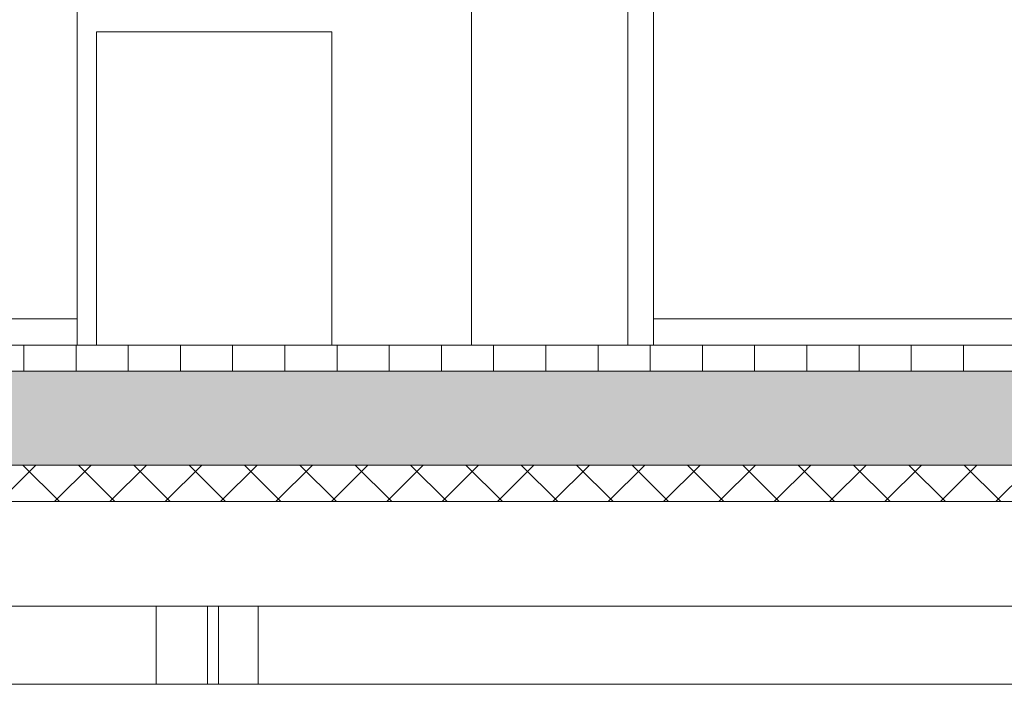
# Model space of a CAD drawing. Extents: x -138812 to 250702, y -18987 to 104055.
# Tile 141 of 193: x 107843 to 109729, y 72769 to 74042. Entities that reach past the tile are written whole.
import ezdxf

# ---------------------------------------------------------------- set-up
doc = ezdxf.new("R2010")
doc.units = 0
doc.header["$LTSCALE"] = 50
doc.linetypes.add('7 Voorgevel & doorsnede A-A$0$B0204', pattern=[1300, 1000, -100, 100, -100])
doc.layers.get('0').update_dxf_attribs({"linetype": 'CONTINUOUS'})
for name, color, linetype in [('7 Voorgevel & doorsnede A-A$0$00 Bestaand', 7, 'CONTINUOUS'), ('7 Voorgevel & doorsnede A-A$0$00 Bestaande vloeren', 7, 'CONTINUOUS'), ('7 Voorgevel & doorsnede A-A$0$00 Bestaande vloeren Doorsnede-arcering', 7, 'CONTINUOUS'), ('7 Voorgevel & doorsnede A-A$0$00 Bestaande vloeren Laagscheidingslijnen', 7, 'CONTINUOUS'), ('7 Voorgevel & doorsnede A-A$0$00 Simple Ramen', 7, 'CONTINUOUS'), ('7 Voorgevel & doorsnede A-A$0$82 Interieur', 7, 'CONTINUOUS'), ('7 Voorgevel & doorsnede A-A$0$90 Terrein', 7, 'CONTINUOUS')]:
    doc.layers.add(name, color=color, linetype=linetype)

# ---------------------------------------------------------------- blocks, each defined once
blk = doc.blocks.new('7 Voorgevel & doorsnede A-A$0$Section Elem_285_3', base_point=(108550.6, 1635.3))
at = {"layer": '7 Voorgevel & doorsnede A-A$0$00 Bestaande vloeren Doorsnede-arcering', "linetype": 'Continuous', "lineweight": 0}
h = blk.add_hatch(dxfattribs=at)
h.set_pattern_fill('LIJNEN_VERT_100_0003', color=9, style=0, pattern_type=2)
h.set_pattern_definition([(90, (108550.56, 1635.29), (-100, 0), [])])
h.paths.add_polyline_path([(96512.7, 1585.3), (96512.7, 1635.3), (83899.9, 1635.3), (83899.9, 1585.3)], flags=0)
h = blk.add_hatch(dxfattribs=at)
h.set_pattern_fill('11_GEWAPEND_BETON__I_H_W_73', color=9, style=0, pattern_type=2)
h.set_pattern_definition([(0, (108550.56, 1635.29), (0, 70), [0, -70])])
h.paths.add_polyline_path([(96512.7, 1405.3), (96512.7, 1585.3), (83899.9, 1585.3), (83899.9, 1405.3)], flags=0)
h = blk.add_hatch(dxfattribs=at)
h.set_pattern_fill('13_45GR_ISOLATIE_0003', color=9, style=0, pattern_type=2)
h.set_pattern_definition([(45, (108550.56, 1635.29), (-53.033, 53.033), []), (135, (108550.56, 1635.29), (53.033, 53.033), [])])
h.paths.add_polyline_path([(96512.7, 1335.3), (96512.7, 1405.3), (83899.9, 1405.3), (83899.9, 1335.3)], flags=0)
at = {"layer": '7 Voorgevel & doorsnede A-A$0$00 Bestaande vloeren', "color": 2, "linetype": 'Continuous', "lineweight": 0}
blk.add_line((83899.9, 1635.3), (96512.7, 1635.3), dxfattribs=at)
at = {"layer": '7 Voorgevel & doorsnede A-A$0$00 Bestaande vloeren', "color": 1, "linetype": 'Continuous', "lineweight": 0}
blk.add_line((83899.9, 1335.3), (96512.7, 1335.3), dxfattribs=at)
at = {"layer": '7 Voorgevel & doorsnede A-A$0$00 Bestaande vloeren Laagscheidingslijnen', "color": 3, "linetype": 'Continuous', "lineweight": 0}
for p, q in [((83899.9, 1585.3), (96512.7, 1585.3)), ((83899.9, 1585.3), (96512.7, 1585.3)), ((83899.9, 1405.3), (96512.7, 1405.3)), ((83899.9, 1405.3), (96512.7, 1405.3))]:
    blk.add_line(p, q, dxfattribs=at)
blk = doc.blocks.new('7 Voorgevel & doorsnede A-A$0$Section Elem_510_3', base_point=(108550.6, 1635.3))
at = {"layer": '7 Voorgevel & doorsnede A-A$0$00 Simple Ramen', "color": 1, "linetype": 'Continuous', "lineweight": 0}
for p, q in [((94065.1, 1685.3), (94221, 1685.3)), ((95325.2, 1685.3), (96512.7, 1685.3))]:
    blk.add_line(p, q, dxfattribs=at)
blk = doc.blocks.new('7 Voorgevel & doorsnede A-A$0$Section Elem_523_3', base_point=(108550.6, 1635.3))
at = {"layer": '7 Voorgevel & doorsnede A-A$0$00 Bestaand', "color": 252, "linetype": 'Continuous', "lineweight": 0}
blk.add_line((96375.2, 1135.3), (95824.5, 1135.3), dxfattribs=at)
blk = doc.blocks.new('7 Voorgevel & doorsnede A-A$0$Section Elem_524_3', base_point=(108550.6, 1635.3))
at = {"layer": '7 Voorgevel & doorsnede A-A$0$00 Bestaand', "color": 252, "linetype": 'Continuous', "lineweight": 0}
blk.add_line((95824.5, 1135.3), (95272.1, 1135.3), dxfattribs=at)
blk = doc.blocks.new('7 Voorgevel & doorsnede A-A$0$Section Elem_525_3', base_point=(108550.6, 1635.3))
at = {"layer": '7 Voorgevel & doorsnede A-A$0$00 Bestaand', "color": 252, "linetype": 'Continuous', "lineweight": 0}
blk.add_line((95272.1, 1135.3), (94719.7, 1135.3), dxfattribs=at)
blk = doc.blocks.new('7 Voorgevel & doorsnede A-A$0$Section Elem_526_3', base_point=(108550.6, 1635.3))
at = {"layer": '7 Voorgevel & doorsnede A-A$0$00 Bestaand', "color": 252, "linetype": 'Continuous', "lineweight": 0}
blk.add_line((94719.7, 1135.3), (94164, 1135.3), dxfattribs=at)
blk = doc.blocks.new('7 Voorgevel & doorsnede A-A$0$Section Elem_528_3', base_point=(108550.6, 1635.3))
at = {"layer": '7 Voorgevel & doorsnede A-A$0$00 Bestaand', "color": 252, "linetype": 'Continuous', "lineweight": 0}
for q in [(94063.9, 1335.3), (94164, 1135.3)]:
    blk.add_line((94063.9, 1135.3), q, dxfattribs=at)
blk = doc.blocks.new('7 Voorgevel & doorsnede A-A$0$Section Elem_568_3', base_point=(108550.6, 1635.3))
at = {"layer": '7 Voorgevel & doorsnede A-A$0$90 Terrein', "color": 252, "linetype": 'Continuous', "lineweight": 0}
for p, q in [((94372.4, 1135.3), (94372.4, 985.3)), ((94470.4, 1135.3), (94470.4, 985.3)), ((93508.6, 985.3), (94372.4, 985.3)), ((94372.4, 985.3), (94470.4, 985.3)), ((94470.4, 985.3), (94491.8, 985.3))]:
    blk.add_line(p, q, dxfattribs=at)
blk = doc.blocks.new('7 Voorgevel & doorsnede A-A$0$Section Elem_569_3', base_point=(108550.6, 1635.3))
at = {"layer": '7 Voorgevel & doorsnede A-A$0$90 Terrein', "color": 252, "linetype": 'Continuous', "lineweight": 0}
for p, q in [((94491.8, 1135.3), (94491.8, 985.3)), ((94567.3, 1135.3), (94567.3, 985.3)), ((94491.8, 985.3), (94567.3, 985.3)), ((94567.3, 985.3), (95119.3, 985.3)), ((95119.3, 985.3), (95671.8, 985.3)), ((95671.8, 985.3), (96224.3, 985.3))]:
    blk.add_line(p, q, dxfattribs=at)
blk = doc.blocks.new('7 Voorgevel & doorsnede A-A$0$Section Elem_671_3', base_point=(108550.6, 1635.3))
at = {"layer": '7 Voorgevel & doorsnede A-A$0$82 Interieur', "color": 2, "linetype": 'Continuous', "lineweight": 0}
for p, q in [((94258.2, 2235.3), (94708.7, 2235.3)), ((94258.2, 1635.3), (94258.2, 2235.3)), ((94708.7, 1635.3), (94708.7, 2235.3)), ((94258.2, 1635.3), (94708.7, 1635.3))]:
    blk.add_line(p, q, dxfattribs=at)
blk = doc.blocks.new('7 Voorgevel & doorsnede A-A$0$Section Elem_672_3', base_point=(108550.6, 1635.3))
at = {"layer": '7 Voorgevel & doorsnede A-A$0$82 Interieur', "color": 1, "linetype": 'Continuous', "lineweight": 0}
for p, q in [((94221, 2535.3), (94221, 2535.3)), ((94221, 2535.3), (94221.4, 2535.3)), ((94221, 1635.3), (94221, 2535.3)), ((94221.4, 2535.3), (94222.2, 2535.3)), ((94222.2, 2535.3), (94223.2, 2535.3)), ((94223.2, 2535.3), (94224.4, 2535.3)), ((94224.4, 2535.3), (94226.2, 2535.3)), ((94226.2, 2535.3), (94230.2, 2535.3)), ((94230.2, 2535.3), (94231.7, 2535.3)), ((94231.7, 2535.3), (94237.1, 2535.3)), ((94237.1, 2535.3), (94241.5, 2535.3)), ((94241.5, 2535.3), (94264.7, 2535.3)), ((94264.7, 2535.3), (94298.1, 2535.3)), ((94298.1, 2535.3), (94344.5, 2535.3)), ((94344.5, 2535.3), (94445, 2535.3)), ((94445, 2535.3), (94469, 2535.3)), ((94469, 2535.3), (94544.3, 2535.3)), ((94544.3, 2535.3), (94618.5, 2535.3)), ((94618.5, 2535.3), (94690.3, 2535.3)), ((94690.3, 2535.3), (94758.5, 2535.3)), ((94758.5, 2535.3), (94821.8, 2535.3)), ((94821.8, 2535.3), (94850.4, 2535.3)), ((94850.4, 2535.3), (94884.8, 2535.3)), ((94884.8, 2535.3), (94959.9, 2535.3)), ((94959.9, 2535.3), (94976.2, 2535.3)), ((95276.1, 2535.3), (95276.4, 2535.3)), ((95325.2, 1635.3), (95325.2, 2335.3)), ((94975.7, 1635.3), (94976.2, 1635.3)), ((95276.1, 1635.3), (95276.4, 1635.3))]:
    blk.add_line(p, q, dxfattribs=at)
at = {"layer": '7 Voorgevel & doorsnede A-A$0$82 Interieur', "color": 2, "linetype": 'Continuous', "lineweight": 0}
for p, q in [((94976.2, 2535.3), (95025.8, 2535.3)), ((94976.2, 1635.3), (94976.2, 2535.3)), ((95276.1, 1635.3), (95276.1, 2535.3)), ((94976.2, 1635.3), (95276.1, 1635.3))]:
    blk.add_line(p, q, dxfattribs=at)
blk = doc.blocks.new('7 Voorgevel & doorsnede A-A$0$A DOORSNEDE A-A_STORY_MARKER', base_point=(108550.6, 1635.3))
at = {"color": 9, "linetype": '7 Voorgevel & doorsnede A-A$0$B0204', "lineweight": 0}
blk.add_line((68885.1, 1635.3), (99506.2, 1635.3), dxfattribs=at)

msp = doc.modelspace()

# ---------------------------------------------------------------- block references
at = {"linetype": 'Continuous', "lineweight": 0}
msp.add_blockref('7 Voorgevel & doorsnede A-A$0$A DOORSNEDE A-A_STORY_MARKER', (122282.53701, 73419.01573), dxfattribs=at)
at = {"layer": '7 Voorgevel & doorsnede A-A$0$00 Bestaand', "color": 9, "lineweight": 0}
for name in ['7 Voorgevel & doorsnede A-A$0$Section Elem_528_3', '7 Voorgevel & doorsnede A-A$0$Section Elem_526_3', '7 Voorgevel & doorsnede A-A$0$Section Elem_525_3', '7 Voorgevel & doorsnede A-A$0$Section Elem_524_3', '7 Voorgevel & doorsnede A-A$0$Section Elem_523_3']:
    msp.add_blockref(name, (122282.53701, 73419.01573), dxfattribs=at)
at = {"layer": '7 Voorgevel & doorsnede A-A$0$00 Bestaande vloeren', "color": 9, "lineweight": 0}
msp.add_blockref('7 Voorgevel & doorsnede A-A$0$Section Elem_285_3', (122282.53701, 73419.01573), dxfattribs=at)
at = {"layer": '7 Voorgevel & doorsnede A-A$0$00 Simple Ramen', "color": 9, "lineweight": 0}
msp.add_blockref('7 Voorgevel & doorsnede A-A$0$Section Elem_510_3', (122282.53701, 73419.01573), dxfattribs=at)
at = {"layer": '7 Voorgevel & doorsnede A-A$0$82 Interieur', "color": 9, "lineweight": 0}
for name in ['7 Voorgevel & doorsnede A-A$0$Section Elem_672_3', '7 Voorgevel & doorsnede A-A$0$Section Elem_671_3']:
    msp.add_blockref(name, (122282.53701, 73419.01573), dxfattribs=at)
at = {"layer": '7 Voorgevel & doorsnede A-A$0$90 Terrein', "color": 9, "lineweight": 0}
for name in ['7 Voorgevel & doorsnede A-A$0$Section Elem_569_3', '7 Voorgevel & doorsnede A-A$0$Section Elem_568_3']:
    msp.add_blockref(name, (122282.53701, 73419.01573), dxfattribs=at)

doc.saveas('drawing.dxf')
